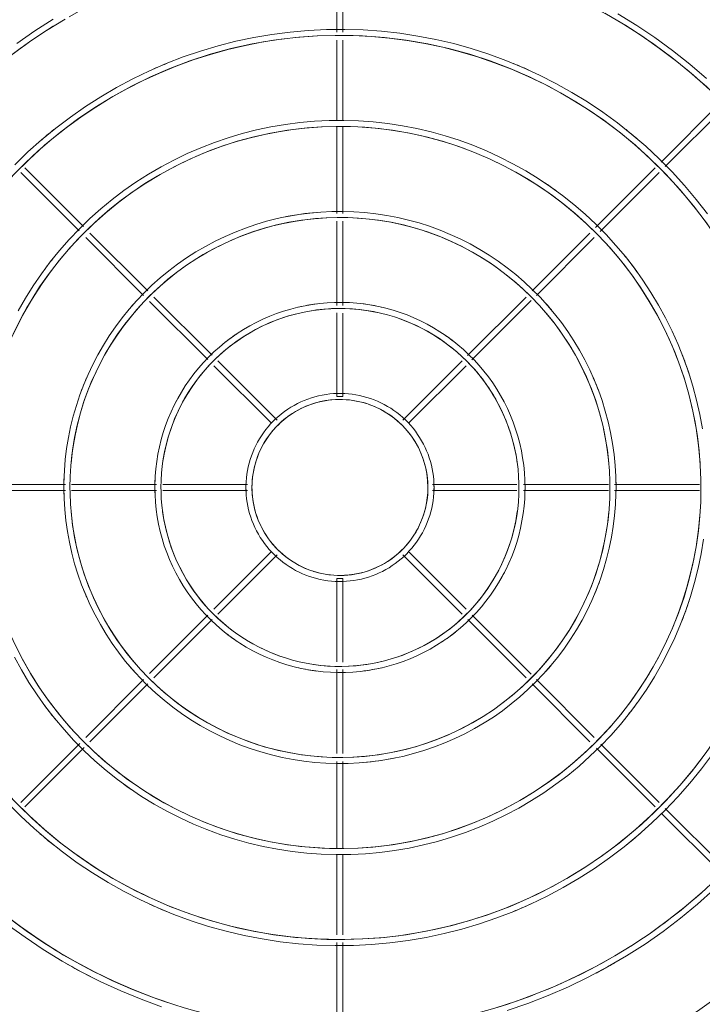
# Model space of a CAD drawing. Header units: millimetres. Extents: x -3165 to 47090, y -1932 to 8822.
# Tile 8 of 59: x 7221 to 7446, y 2937 to 3262. Entities that reach past the tile are written whole.
import ezdxf

# ---------------------------------------------------------------- set-up
doc = ezdxf.new("R2010")
doc.units = ezdxf.units.MM
doc.layers.add('M-EQPM', color=50, linetype='Continuous', lineweight=18)

# ---------------------------------------------------------------- blocks, each defined once
blk = doc.blocks.new('Outdoor_Condenser_Unit_Single_Fan_15958 - Generic _Without Brackets_-V2-ELEVAÇÃO 5 - MAPEAMENTO DE DANOS')
at = {"layer": 'M-EQPM'}
for p, q in [((7325.1, 3286.57), (7325.1, 3257.52)), ((7327.1, 3257.52), (7327.1, 3286.63)), ((7325.1, 3254.98), (7325.1, 3228.56)), ((7327.1, 3228.52), (7327.1, 3254.98)), ((7451.41, 3234.22), (7431.94, 3214.75)), ((7433.33, 3213.32), (7452.83, 3232.82)), ((7325.1, 3226.34), (7325.1, 3197.8)), ((7327.1, 3197.8), (7327.1, 3226.34)), ((7220.89, 3211.3), (7240.11, 3192.08)), ((7241.56, 3193.46), (7222.21, 3212.81)), ((7430, 3212.81), (7410.38, 3193.19)), ((7411.9, 3191.88), (7431.31, 3211.3)), ((7325.1, 3195.24), (7325.1, 3167.52)), ((7327.1, 3167.5), (7327.1, 3195.22)), ((7262.76, 3172.26), (7243.7, 3191.32)), ((7408.51, 3191.32), (7389.45, 3172.26)), ((7242.29, 3189.9), (7261.38, 3170.81)), ((7390.83, 3170.81), (7409.92, 3189.9)), ((7263.36, 3168.83), (7282.55, 3149.64)), ((7283.94, 3151.07), (7264.77, 3170.25)), ((7387.44, 3170.25), (7368.19, 3151)), ((7369.62, 3149.6), (7389.09, 3169.07)), ((7325.1, 3165.04), (7325.1, 3137.5)), ((7327.1, 3137.5), (7327.1, 3165)), ((7305.36, 3129.66), (7285.8, 3149.22)), ((7366.41, 3149.22), (7346.85, 3129.66)), ((7284.55, 3147.64), (7303.31, 3128.88)), ((7348.9, 3128.88), (7367.66, 3147.64)), ((7325.1, 3137.5), (7327.1, 3137.5)), ((7235.64, 3108.5), (7207.61, 3108.5)), ((7207.61, 3106.5), (7235.64, 3106.5)), ((7265.66, 3108.5), (7237.64, 3108.5)), ((7237.64, 3106.5), (7265.66, 3106.5)), ((7295.57, 3108.5), (7267.75, 3108.5)), ((7267.75, 3106.5), (7295.57, 3106.5)), ((7384.45, 3108.5), (7356.63, 3108.5)), ((7356.63, 3106.5), (7384.45, 3106.5)), ((7414.57, 3108.5), (7386.55, 3108.5)), ((7386.55, 3106.5), (7414.57, 3106.5)), ((7444.6, 3108.5), (7416.57, 3108.5)), ((7416.57, 3106.5), (7444.6, 3106.5)), ((7303.31, 3086.12), (7284.55, 3067.36)), ((7285.8, 3065.78), (7305.36, 3085.34)), ((7346.85, 3085.34), (7366.41, 3065.78)), ((7367.66, 3067.36), (7348.9, 3086.12)), ((7327.1, 3077.5), (7325.1, 3077.5)), ((7325.1, 3077.5), (7325.1, 3050)), ((7327.1, 3049.96), (7327.1, 3077.5)), ((7282.59, 3065.4), (7263.36, 3046.17)), ((7264.77, 3044.75), (7284.01, 3064)), ((7368.26, 3063.93), (7387.44, 3044.75)), ((7389.09, 3045.93), (7369.66, 3065.36)), ((7325.1, 3047.5), (7325.1, 3019.78)), ((7327.1, 3019.76), (7327.1, 3047.48)), ((7261.38, 3044.19), (7242.29, 3025.1)), ((7409.92, 3025.1), (7390.83, 3044.19)), ((7243.7, 3023.68), (7262.76, 3042.74)), ((7389.45, 3042.74), (7408.51, 3023.68)), ((7240.31, 3023.12), (7220.89, 3003.7)), ((7222.21, 3002.19), (7241.82, 3021.81)), ((7410.65, 3021.54), (7430, 3002.19)), ((7431.31, 3003.7), (7412.1, 3022.92)), ((7325.1, 3017.2), (7325.1, 2988.66)), ((7327.1, 2988.66), (7327.1, 3017.2)), ((7432.03, 3000.16), (7451.42, 2980.77)), ((7453.48, 2981.54), (7433.32, 3001.7)), ((7325.1, 2986.48), (7325.1, 2960.02)), ((7327.1, 2960.02), (7327.1, 2986.44)), ((7325.1, 2957.48), (7325.1, 2928.37)), ((7327.1, 2928.43), (7327.1, 2957.48))]:
    blk.add_line(p, q, dxfattribs=at)
at = {"layer": 'M-EQPM', "flags": 128}
for points in [[(7446.91, 3242.28), (7441.43, 3247), (7435.76, 3251.5), (7429.91, 3255.77), (7423.9, 3259.81), (7417.73, 3263.6)], [(7231.62, 3261.88), (7225.52, 3257.98), (7219.58, 3253.84)], [(7217.66, 3249.91), (7223.44, 3254.14), (7229.39, 3258.12), (7235.49, 3261.87)], [(7413.36, 3263.79), (7419.54, 3260.18), (7425.57, 3256.32), (7431.45, 3252.22), (7437.15, 3247.89), (7442.67, 3243.34), (7448.01, 3238.57)], [(7447.22, 3197.68), (7443.52, 3202.45), (7439.63, 3207.07), (7435.55, 3211.53), (7431.31, 3215.82), (7426.89, 3219.94), (7422.31, 3223.88), (7417.58, 3227.64), (7412.71, 3231.2), (7407.69, 3234.56), (7402.54, 3237.72), (7397.27, 3240.68), (7391.89, 3243.42), (7386.4, 3245.94), (7380.82, 3248.24), (7375.15, 3250.31), (7369.4, 3252.16), (7363.58, 3253.78), (7357.7, 3255.16), (7351.77, 3256.3), (7345.8, 3257.21), (7339.8, 3257.88), (7333.77, 3258.31), (7327.73, 3258.49), (7321.69, 3258.44), (7315.66, 3258.14), (7309.65, 3257.6), (7303.66, 3256.82), (7297.7, 3255.81), (7291.8, 3254.55), (7285.94, 3253.06), (7280.15, 3251.34), (7274.44, 3249.39), (7268.81, 3247.21), (7263.27, 3244.8), (7257.83, 3242.18), (7252.49, 3239.34), (7247.28, 3236.29), (7242.19, 3233.04), (7237.24, 3229.58), (7232.43, 3225.93), (7227.77, 3222.09), (7223.26, 3218.07), (7218.92, 3213.87)], [(7218.1, 3210.15), (7222.29, 3214.39), (7226.65, 3218.45), (7231.17, 3222.34), (7235.84, 3226.04), (7240.65, 3229.56), (7245.6, 3232.88), (7250.68, 3236), (7255.88, 3238.91), (7261.19, 3241.61), (7266.6, 3244.1), (7272.11, 3246.37), (7277.71, 3248.42), (7283.38, 3250.24), (7289.13, 3251.84), (7294.93, 3253.2), (7300.78, 3254.33), (7306.67, 3255.23), (7312.59, 3255.89), (7318.54, 3256.31), (7324.49, 3256.49), (7330.45, 3256.44), (7336.41, 3256.14), (7342.34, 3255.61), (7348.25, 3254.84), (7354.13, 3253.84), (7359.96, 3252.6), (7365.73, 3251.13), (7371.44, 3249.43), (7377.08, 3247.51), (7382.64, 3245.36), (7388.11, 3242.99), (7393.48, 3240.4), (7398.74, 3237.6), (7403.88, 3234.59), (7408.9, 3231.38), (7413.79, 3227.97), (7418.54, 3224.36), (7423.14, 3220.57), (7427.58, 3216.6), (7431.86, 3212.46), (7435.98, 3208.14), (7439.91, 3203.67), (7443.67, 3199.04), (7447.23, 3194.27)], [(7445.56, 3126.78), (7444.69, 3131.54), (7443.64, 3136.26), (7442.39, 3140.94), (7440.96, 3145.56), (7439.35, 3150.13), (7437.55, 3154.62), (7435.58, 3159.04), (7433.43, 3163.38), (7431.11, 3167.62), (7428.62, 3171.77), (7425.97, 3175.82), (7423.16, 3179.76), (7420.19, 3183.58), (7417.07, 3187.29), (7413.81, 3190.86), (7410.41, 3194.3), (7406.87, 3197.6), (7403.2, 3200.76), (7399.41, 3203.77), (7395.5, 3206.62), (7391.48, 3209.32), (7387.36, 3211.85), (7383.13, 3214.22), (7378.82, 3216.41), (7374.42, 3218.43), (7369.95, 3220.28), (7365.4, 3221.94), (7360.8, 3223.42), (7356.13, 3224.71), (7351.42, 3225.82), (7346.67, 3226.74), (7341.88, 3227.47), (7337.07, 3228), (7332.25, 3228.34), (7327.41, 3228.49), (7322.57, 3228.45), (7317.74, 3228.21), (7312.92, 3227.78), (7308.12, 3227.16), (7303.35, 3226.34), (7298.61, 3225.34), (7293.92, 3224.14), (7289.28, 3222.76), (7284.7, 3221.2), (7280.19, 3219.45), (7275.75, 3217.52), (7271.39, 3215.42), (7267.12, 3213.15), (7262.94, 3210.71), (7258.86, 3208.1), (7254.89, 3205.33), (7251.04, 3202.4), (7247.3, 3199.32), (7243.7, 3196.1), (7240.22, 3192.73), (7236.88, 3189.23), (7233.68, 3185.6), (7230.63, 3181.84), (7227.74, 3177.96), (7225, 3173.97), (7222.42, 3169.88), (7220.01, 3165.68)], [(7218.44, 3158.19), (7220.55, 3162.45), (7222.83, 3166.63), (7225.28, 3170.71), (7227.89, 3174.69), (7230.65, 3178.57), (7233.57, 3182.33), (7236.64, 3185.97), (7239.85, 3189.48), (7243.2, 3192.87), (7246.68, 3196.11), (7250.28, 3199.22), (7254.01, 3202.18), (7257.85, 3204.98), (7261.81, 3207.64), (7265.86, 3210.13), (7270.02, 3212.45), (7274.26, 3214.61), (7278.58, 3216.6), (7282.98, 3218.41), (7287.45, 3220.05), (7291.98, 3221.5), (7296.57, 3222.78), (7301.2, 3223.87), (7305.88, 3224.77), (7310.58, 3225.48), (7315.31, 3226.01), (7320.06, 3226.35), (7324.82, 3226.49), (7329.58, 3226.45), (7334.33, 3226.22), (7339.07, 3225.79), (7343.79, 3225.18), (7348.48, 3224.38), (7353.14, 3223.39), (7357.75, 3222.21), (7362.32, 3220.86), (7366.82, 3219.32), (7371.26, 3217.6), (7375.63, 3215.71), (7379.91, 3213.64), (7384.11, 3211.4), (7388.22, 3209), (7392.23, 3206.43), (7396.14, 3203.71), (7399.93, 3200.83), (7403.6, 3197.81), (7407.15, 3194.64), (7410.57, 3191.32), (7413.85, 3187.88), (7417, 3184.31), (7420, 3180.61), (7422.84, 3176.8), (7425.54, 3172.87), (7428.07, 3168.84), (7430.44, 3164.72), (7432.65, 3160.5), (7434.68, 3156.2), (7436.54, 3151.82), (7438.23, 3147.36), (7439.73, 3142.85), (7441.06, 3138.28), (7442.19, 3133.65), (7443.15, 3128.99), (7443.91, 3124.29), (7444.49, 3119.57), (7444.88, 3114.82), (7445.08, 3110.07), (7445.1, 3107.5)], [(7417.1, 3107.5), (7417.03, 3111.14), (7416.81, 3114.77), (7416.45, 3118.39), (7415.94, 3122), (7415.29, 3125.58), (7414.5, 3129.13), (7413.56, 3132.65), (7412.48, 3136.13), (7411.27, 3139.56), (7409.92, 3142.94), (7408.44, 3146.26), (7406.82, 3149.52), (7405.08, 3152.72), (7403.2, 3155.84), (7401.21, 3158.88), (7399.09, 3161.84), (7396.86, 3164.72), (7394.52, 3167.5), (7392.06, 3170.19), (7389.5, 3172.78), (7386.84, 3175.26), (7384.08, 3177.64), (7381.23, 3179.9), (7378.29, 3182.05), (7375.27, 3184.07), (7372.17, 3185.98), (7368.99, 3187.76), (7365.75, 3189.41), (7362.44, 3190.93), (7359.08, 3192.32), (7355.66, 3193.57), (7352.19, 3194.68), (7348.69, 3195.65), (7345.14, 3196.49), (7341.57, 3197.18), (7337.97, 3197.72), (7334.35, 3198.13), (7330.72, 3198.38), (7327.09, 3198.49), (7323.45, 3198.46), (7319.81, 3198.28), (7316.19, 3197.96), (7312.58, 3197.49), (7308.99, 3196.88), (7305.43, 3196.12), (7301.9, 3195.22), (7298.41, 3194.18), (7294.97, 3193.01), (7291.57, 3191.69), (7288.23, 3190.25), (7284.96, 3188.67), (7281.74, 3186.96), (7278.6, 3185.12), (7275.53, 3183.16), (7272.55, 3181.07), (7269.65, 3178.87), (7266.84, 3176.56), (7264.13, 3174.13), (7261.51, 3171.6), (7259, 3168.97), (7256.6, 3166.23), (7254.3, 3163.41), (7252.12, 3160.49), (7250.07, 3157.49), (7248.13, 3154.41), (7246.31, 3151.25), (7244.63, 3148.03), (7243.07, 3144.74), (7241.65, 3141.39), (7240.36, 3137.98), (7239.21, 3134.53), (7238.2, 3131.03), (7237.33, 3127.5), (7236.6, 3123.93), (7236.01, 3120.34), (7235.57, 3116.73), (7235.28, 3113.1), (7235.12, 3109.46), (7235.1, 3107.5)], [(7237.1, 3107.5), (7237.17, 3111.06), (7237.39, 3114.61), (7237.74, 3118.15), (7238.24, 3121.68), (7238.88, 3125.18), (7239.65, 3128.66), (7240.57, 3132.1), (7241.62, 3135.5), (7242.81, 3138.85), (7244.13, 3142.16), (7245.58, 3145.41), (7247.16, 3148.6), (7248.87, 3151.72), (7250.7, 3154.78), (7252.65, 3157.75), (7254.72, 3160.65), (7256.9, 3163.46), (7259.19, 3166.19), (7261.59, 3168.81), (7264.1, 3171.34), (7266.7, 3173.77), (7269.4, 3176.1), (7272.19, 3178.31), (7275.06, 3180.41), (7278.02, 3182.39), (7281.05, 3184.25), (7284.16, 3185.99), (7287.33, 3187.61), (7290.56, 3189.1), (7293.85, 3190.45), (7297.2, 3191.67), (7300.59, 3192.76), (7304.02, 3193.72), (7307.48, 3194.53), (7310.98, 3195.21), (7314.5, 3195.74), (7318.03, 3196.13), (7321.58, 3196.39), (7325.14, 3196.49), (7328.7, 3196.46), (7332.26, 3196.29), (7335.8, 3195.97), (7339.33, 3195.51), (7342.84, 3194.91), (7346.32, 3194.17), (7349.77, 3193.29), (7353.19, 3192.28), (7356.55, 3191.13), (7359.87, 3189.84), (7363.14, 3188.43), (7366.35, 3186.88), (7369.49, 3185.21), (7372.56, 3183.41), (7375.56, 3181.49), (7378.48, 3179.46), (7381.32, 3177.3), (7384.06, 3175.04), (7386.72, 3172.67), (7389.28, 3170.19), (7391.73, 3167.62), (7394.08, 3164.94), (7396.33, 3162.18), (7398.46, 3159.33), (7400.47, 3156.39), (7402.37, 3153.38), (7404.14, 3150.29), (7405.79, 3147.14), (7407.31, 3143.92), (7408.7, 3140.64), (7409.96, 3137.31), (7411.09, 3133.94), (7412.08, 3130.52), (7412.93, 3127.06), (7413.64, 3123.57), (7414.21, 3120.06), (7414.64, 3116.53), (7414.93, 3112.98), (7415.08, 3109.42), (7415.1, 3107.5)], [(7387.1, 3107.5), (7387.05, 3109.94), (7386.91, 3112.37), (7386.66, 3114.8), (7386.32, 3117.22), (7385.89, 3119.62), (7385.36, 3122), (7384.73, 3124.36), (7384.01, 3126.69), (7383.19, 3128.99), (7382.29, 3131.25), (7381.29, 3133.48), (7380.21, 3135.67), (7379.04, 3137.81), (7377.79, 3139.9), (7376.45, 3141.94), (7375.03, 3143.93), (7373.54, 3145.86), (7371.96, 3147.72), (7370.32, 3149.52), (7368.6, 3151.26), (7366.82, 3152.92), (7364.97, 3154.52), (7363.06, 3156.03), (7361.09, 3157.47), (7359.06, 3158.83), (7356.98, 3160.11), (7354.85, 3161.3), (7352.68, 3162.41), (7350.46, 3163.42), (7348.21, 3164.35), (7345.92, 3165.19), (7343.59, 3165.94), (7341.24, 3166.59), (7338.87, 3167.15), (7336.47, 3167.61), (7334.06, 3167.98), (7331.63, 3168.25), (7329.2, 3168.42), (7326.76, 3168.5), (7324.32, 3168.47), (7321.89, 3168.35), (7319.46, 3168.14), (7317.04, 3167.82), (7314.63, 3167.41), (7312.24, 3166.9), (7309.88, 3166.3), (7307.54, 3165.61), (7305.23, 3164.82), (7302.96, 3163.94), (7300.72, 3162.97), (7298.52, 3161.91), (7296.37, 3160.76), (7294.26, 3159.53), (7292.21, 3158.21), (7290.21, 3156.82), (7288.26, 3155.34), (7286.38, 3153.79), (7284.56, 3152.17), (7282.81, 3150.47), (7281.12, 3148.7), (7279.51, 3146.87), (7277.97, 3144.98), (7276.51, 3143.02), (7275.13, 3141.01), (7273.83, 3138.95), (7272.62, 3136.83), (7271.49, 3134.67), (7270.44, 3132.46), (7269.49, 3130.22), (7268.63, 3127.93), (7267.86, 3125.62), (7267.18, 3123.28), (7266.6, 3120.91), (7266.11, 3118.52), (7265.71, 3116.11), (7265.42, 3113.69), (7265.22, 3111.25), (7265.12, 3108.82), (7265.1, 3107.5)], [(7267.1, 3107.5), (7267.15, 3109.86), (7267.29, 3112.21), (7267.53, 3114.56), (7267.86, 3116.9), (7268.28, 3119.22), (7268.79, 3121.52), (7269.4, 3123.8), (7270.1, 3126.06), (7270.89, 3128.28), (7271.76, 3130.48), (7272.72, 3132.63), (7273.77, 3134.74), (7274.9, 3136.82), (7276.12, 3138.84), (7277.41, 3140.81), (7278.78, 3142.73), (7280.23, 3144.6), (7281.75, 3146.4), (7283.34, 3148.15), (7285, 3149.82), (7286.72, 3151.43), (7288.51, 3152.97), (7290.36, 3154.44), (7292.27, 3155.83), (7294.23, 3157.15), (7296.24, 3158.38), (7298.3, 3159.54), (7300.4, 3160.61), (7302.54, 3161.59), (7304.72, 3162.49), (7306.94, 3163.3), (7309.19, 3164.02), (7311.46, 3164.65), (7313.76, 3165.19), (7316.08, 3165.64), (7318.41, 3166), (7320.75, 3166.26), (7323.11, 3166.42), (7325.47, 3166.5), (7327.83, 3166.47), (7330.18, 3166.36), (7332.53, 3166.15), (7334.87, 3165.84), (7337.2, 3165.45), (7339.51, 3164.96), (7341.8, 3164.37), (7344.06, 3163.7), (7346.29, 3162.94), (7348.49, 3162.09), (7350.66, 3161.15), (7352.78, 3160.12), (7354.87, 3159.01), (7356.9, 3157.82), (7358.89, 3156.55), (7360.83, 3155.2), (7362.7, 3153.77), (7364.53, 3152.27), (7366.29, 3150.7), (7367.98, 3149.06), (7369.61, 3147.35), (7371.17, 3145.58), (7372.66, 3143.75), (7374.07, 3141.86), (7375.4, 3139.91), (7376.66, 3137.91), (7377.84, 3135.87), (7378.93, 3133.78), (7379.94, 3131.64), (7380.86, 3129.47), (7381.69, 3127.26), (7382.44, 3125.03), (7383.1, 3122.76), (7383.66, 3120.47), (7384.13, 3118.16), (7384.51, 3115.83), (7384.8, 3113.48), (7384.99, 3111.13), (7385.09, 3108.77), (7385.1, 3107.5)], [(7357.1, 3107.5), (7357.08, 3108.74), (7357, 3109.98), (7356.88, 3111.21), (7356.71, 3112.44), (7356.49, 3113.66), (7356.22, 3114.87), (7355.9, 3116.07), (7355.53, 3117.25), (7355.12, 3118.42), (7354.66, 3119.57), (7354.15, 3120.7), (7353.6, 3121.82), (7353.01, 3122.9), (7352.37, 3123.97), (7351.69, 3125), (7350.97, 3126.01), (7350.21, 3126.99), (7349.41, 3127.94), (7348.57, 3128.86), (7347.7, 3129.74), (7346.79, 3130.58), (7345.86, 3131.39), (7344.88, 3132.16), (7343.88, 3132.89), (7342.85, 3133.59), (7341.8, 3134.23), (7340.71, 3134.84), (7339.61, 3135.4), (7338.48, 3135.92), (7337.34, 3136.39), (7336.17, 3136.82), (7334.99, 3137.2), (7333.8, 3137.53), (7332.59, 3137.81), (7331.37, 3138.05), (7330.15, 3138.24), (7328.91, 3138.37), (7327.68, 3138.46), (7326.44, 3138.5), (7325.2, 3138.49), (7323.96, 3138.43), (7322.73, 3138.32), (7321.5, 3138.16), (7320.27, 3137.95), (7319.06, 3137.69), (7317.86, 3137.38), (7316.67, 3137.03), (7315.5, 3136.63), (7314.34, 3136.18), (7313.2, 3135.69), (7312.09, 3135.15), (7310.99, 3134.57), (7309.92, 3133.94), (7308.88, 3133.27), (7307.86, 3132.56), (7306.87, 3131.81), (7305.92, 3131.03), (7304.99, 3130.2), (7304.1, 3129.34), (7303.24, 3128.44), (7302.43, 3127.51), (7301.64, 3126.55), (7300.9, 3125.55), (7300.2, 3124.53), (7299.54, 3123.48), (7298.92, 3122.41), (7298.35, 3121.31), (7297.82, 3120.19), (7297.33, 3119.04), (7296.89, 3117.88), (7296.5, 3116.71), (7296.16, 3115.52), (7295.86, 3114.31), (7295.61, 3113.1), (7295.41, 3111.87), (7295.26, 3110.64), (7295.16, 3109.41), (7295.11, 3108.17), (7295.1, 3107.5)], [(7297.1, 3107.5), (7297.13, 3108.66), (7297.2, 3109.82), (7297.31, 3110.97), (7297.47, 3112.12), (7297.68, 3113.26), (7297.93, 3114.39), (7298.23, 3115.51), (7298.58, 3116.62), (7298.96, 3117.72), (7299.39, 3118.79), (7299.87, 3119.85), (7300.38, 3120.89), (7300.94, 3121.91), (7301.53, 3122.9), (7302.17, 3123.87), (7302.84, 3124.82), (7303.55, 3125.73), (7304.3, 3126.62), (7305.08, 3127.48), (7305.9, 3128.3), (7306.75, 3129.09), (7307.63, 3129.85), (7308.53, 3130.57), (7309.47, 3131.26), (7310.43, 3131.9), (7311.42, 3132.51), (7312.44, 3133.08), (7313.47, 3133.6), (7314.52, 3134.09), (7315.6, 3134.53), (7316.68, 3134.93), (7317.79, 3135.28), (7318.91, 3135.59), (7320.04, 3135.86), (7321.17, 3136.08), (7322.32, 3136.25), (7323.47, 3136.38), (7324.63, 3136.46), (7325.79, 3136.5), (7326.95, 3136.49), (7328.11, 3136.43), (7329.26, 3136.33), (7330.41, 3136.18), (7331.56, 3135.98), (7332.69, 3135.74), (7333.82, 3135.46), (7334.93, 3135.12), (7336.03, 3134.75), (7337.11, 3134.33), (7338.17, 3133.87), (7339.22, 3133.37), (7340.24, 3132.82), (7341.24, 3132.24), (7342.22, 3131.61), (7343.17, 3130.95), (7344.09, 3130.25), (7344.99, 3129.51), (7345.85, 3128.73), (7346.69, 3127.93), (7347.49, 3127.09), (7348.25, 3126.22), (7348.99, 3125.32), (7349.68, 3124.39), (7350.34, 3123.43), (7350.95, 3122.45), (7351.53, 3121.44), (7352.07, 3120.42), (7352.56, 3119.37), (7353.02, 3118.3), (7353.43, 3117.21), (7353.79, 3116.11), (7354.12, 3115), (7354.39, 3113.87), (7354.63, 3112.74), (7354.81, 3111.59), (7354.95, 3110.44), (7355.05, 3109.29), (7355.1, 3108.13), (7355.1, 3107.5)], [(7216.45, 2963.5), (7222.3, 2959.23), (7228.31, 2955.19), (7234.48, 2951.4), (7240.79, 2947.87), (7247.25, 2944.58), (7253.82, 2941.56), (7260.52, 2938.8), (7267.32, 2936.31)], [(7381.18, 2935.08), (7388.03, 2937.42), (7394.78, 2940.04), (7401.43, 2942.92), (7407.95, 2946.06), (7414.34, 2949.46), (7420.59, 2953.12), (7426.69, 2957.02), (7432.62, 2961.16), (7438.39, 2965.54), (7443.98, 2970.14), (7449.37, 2974.97)], [(7445.58, 2974.21), (7440.15, 2969.54), (7434.55, 2965.09), (7428.76, 2960.86), (7422.82, 2956.88), (7416.72, 2953.13), (7410.47, 2949.63), (7404.09, 2946.38), (7397.59, 2943.39), (7390.97, 2940.67), (7384.24, 2938.2), (7377.43, 2936.02)], [(7271.63, 2936.99), (7264.86, 2939.3), (7258.18, 2941.89), (7251.61, 2944.74), (7245.16, 2947.84), (7238.84, 2951.21), (7232.66, 2954.82), (7226.63, 2958.68), (7220.76, 2962.78), (7215.06, 2967.11)], [(7216.65, 3003.47), (7220.9, 2999.18), (7225.32, 2995.06), (7229.89, 2991.12), (7234.62, 2987.36), (7239.5, 2983.8), (7244.52, 2980.44), (7249.66, 2977.28), (7254.93, 2974.32), (7260.32, 2971.58), (7265.8, 2969.06), (7271.39, 2966.76), (7277.06, 2964.69), (7282.81, 2962.84), (7288.63, 2961.22), (7294.51, 2959.84), (7300.44, 2958.7), (7306.41, 2957.79), (7312.41, 2957.12), (7318.44, 2956.69), (7324.47, 2956.51), (7330.51, 2956.56), (7336.55, 2956.86), (7342.56, 2957.4), (7348.55, 2958.18), (7354.5, 2959.19), (7360.41, 2960.45), (7366.26, 2961.94), (7372.05, 2963.66), (7377.77, 2965.61), (7383.4, 2967.79), (7388.94, 2970.2), (7394.38, 2972.82), (7399.71, 2975.66), (7404.93, 2978.71), (7410.01, 2981.96), (7414.97, 2985.42), (7419.78, 2989.07), (7424.44, 2992.91), (7428.94, 2996.93), (7433.28, 3001.13), (7437.45, 3005.51), (7441.44, 3010.04), (7445.24, 3014.73), (7448.86, 3019.57)], [(7445.62, 3018.52), (7441.96, 3013.81), (7438.12, 3009.25), (7434.1, 3004.85), (7429.91, 3000.61), (7425.56, 2996.55), (7421.04, 2992.66), (7416.37, 2988.96), (7411.56, 2985.44), (7406.61, 2982.12), (7401.53, 2979), (7396.33, 2976.09), (7391.02, 2973.39), (7385.61, 2970.9), (7380.09, 2968.63), (7374.5, 2966.58), (7368.82, 2964.76), (7363.08, 2963.16), (7357.28, 2961.8), (7351.43, 2960.67), (7345.54, 2959.77), (7339.61, 2959.11), (7333.67, 2958.69), (7327.71, 2958.51), (7321.75, 2958.56), (7315.8, 2958.86), (7309.86, 2959.39), (7303.95, 2960.16), (7298.08, 2961.16), (7292.25, 2962.4), (7286.48, 2963.87), (7280.76, 2965.57), (7275.12, 2967.49), (7269.57, 2969.64), (7264.1, 2972.01), (7258.73, 2974.6), (7253.47, 2977.4), (7248.32, 2980.41), (7243.3, 2983.62), (7238.42, 2987.03), (7233.67, 2990.64), (7229.07, 2994.43), (7224.63, 2998.4), (7220.34, 3002.54)], [(7218.78, 3051.62), (7221.1, 3047.38), (7223.59, 3043.23), (7226.24, 3039.18), (7229.05, 3035.24), (7232.02, 3031.42), (7235.14, 3027.71), (7238.4, 3024.14), (7241.8, 3020.7), (7245.34, 3017.4), (7249.01, 3014.24), (7252.8, 3011.23), (7256.71, 3008.38), (7260.73, 3005.68), (7264.85, 3003.15), (7269.07, 3000.78), (7273.39, 2998.59), (7277.78, 2996.57), (7282.26, 2994.72), (7286.8, 2993.06), (7291.41, 2991.58), (7296.07, 2990.29), (7300.79, 2989.18), (7305.54, 2988.26), (7310.32, 2987.53), (7315.13, 2987), (7319.96, 2986.66), (7324.8, 2986.51), (7329.64, 2986.55), (7334.47, 2986.79), (7339.29, 2987.22), (7344.09, 2987.84), (7348.86, 2988.66), (7353.6, 2989.66), (7358.29, 2990.86), (7362.92, 2992.24), (7367.5, 2993.8), (7372.02, 2995.55), (7376.46, 2997.48), (7380.82, 2999.58), (7385.09, 3001.85), (7389.27, 3004.29), (7393.34, 3006.9), (7397.31, 3009.67), (7401.17, 3012.6), (7404.9, 3015.68), (7408.51, 3018.9), (7411.99, 3022.27), (7415.33, 3025.77), (7418.53, 3029.4), (7421.57, 3033.16), (7424.47, 3037.04), (7427.21, 3041.03), (7429.79, 3045.12), (7432.2, 3049.32), (7434.44, 3053.61), (7436.51, 3057.99), (7438.4, 3062.44), (7440.11, 3066.97), (7441.64, 3071.56), (7442.99, 3076.21), (7444.15, 3080.91), (7445.11, 3085.65), (7445.89, 3090.42)], [(7445.1, 3107.5), (7445.01, 3102.74), (7444.72, 3097.99), (7444.25, 3093.25), (7443.58, 3088.54), (7442.73, 3083.86), (7441.69, 3079.21), (7440.47, 3074.61), (7439.06, 3070.07), (7437.48, 3065.58), (7435.71, 3061.16), (7433.77, 3056.81), (7431.66, 3052.55), (7429.37, 3048.37), (7426.93, 3044.29), (7424.32, 3040.31), (7421.55, 3036.43), (7418.63, 3032.67), (7415.57, 3029.03), (7412.36, 3025.52), (7409.01, 3022.13), (7405.53, 3018.89), (7401.92, 3015.78), (7398.2, 3012.82), (7394.35, 3010.02), (7390.4, 3007.36), (7386.34, 3004.87), (7382.19, 3002.55), (7377.95, 3000.39), (7373.63, 2998.4), (7369.22, 2996.59), (7364.75, 2994.95), (7360.22, 2993.5), (7355.64, 2992.22), (7351, 2991.13), (7346.33, 2990.23), (7341.62, 2989.52), (7336.89, 2988.99), (7332.15, 2988.65), (7327.39, 2988.51), (7322.63, 2988.55), (7317.87, 2988.78), (7313.13, 2989.21), (7308.41, 2989.82), (7303.72, 2990.62), (7299.07, 2991.61), (7294.45, 2992.79), (7289.89, 2994.14), (7285.39, 2995.68), (7280.95, 2997.4), (7276.58, 2999.29), (7272.29, 3001.36), (7268.09, 3003.6), (7263.98, 3006), (7259.98, 3008.57), (7256.07, 3011.29), (7252.28, 3014.17), (7248.61, 3017.19), (7245.06, 3020.36), (7241.64, 3023.68), (7238.35, 3027.12), (7235.21, 3030.69), (7232.21, 3034.39), (7229.36, 3038.2), (7226.67, 3042.13), (7224.13, 3046.16), (7221.76, 3050.28), (7219.56, 3054.5)], [(7235.1, 3107.5), (7235.18, 3103.86), (7235.39, 3100.23), (7235.76, 3096.61), (7236.27, 3093), (7236.92, 3089.42), (7237.71, 3085.87), (7238.65, 3082.35), (7239.72, 3078.87), (7240.94, 3075.44), (7242.29, 3072.06), (7243.77, 3068.74), (7245.39, 3065.48), (7247.13, 3062.28), (7249, 3059.16), (7251, 3056.12), (7253.11, 3053.16), (7255.34, 3050.28), (7257.69, 3047.5), (7260.14, 3044.81), (7262.7, 3042.22), (7265.36, 3039.74), (7268.12, 3037.36), (7270.97, 3035.1), (7273.91, 3032.95), (7276.94, 3030.93), (7280.04, 3029.02), (7283.21, 3027.24), (7286.46, 3025.59), (7289.76, 3024.07), (7293.13, 3022.68), (7296.55, 3021.43), (7300.01, 3020.32), (7303.52, 3019.35), (7307.06, 3018.51), (7310.64, 3017.82), (7314.24, 3017.28), (7317.85, 3016.87), (7321.48, 3016.62), (7325.12, 3016.51), (7328.76, 3016.54), (7332.4, 3016.72), (7336.02, 3017.04), (7339.63, 3017.51), (7343.22, 3018.12), (7346.78, 3018.88), (7350.31, 3019.78), (7353.79, 3020.82), (7357.24, 3021.99), (7360.63, 3023.31), (7363.97, 3024.75), (7367.25, 3026.33), (7370.46, 3028.04), (7373.61, 3029.88), (7376.67, 3031.84), (7379.66, 3033.93), (7382.56, 3036.13), (7385.37, 3038.44), (7388.08, 3040.87), (7390.69, 3043.4), (7393.21, 3046.03), (7395.61, 3048.77), (7397.9, 3051.59), (7400.08, 3054.51), (7402.14, 3057.51), (7404.08, 3060.59), (7405.89, 3063.75), (7407.58, 3066.97), (7409.14, 3070.26), (7410.56, 3073.61), (7411.85, 3077.02), (7413, 3080.47), (7414.01, 3083.97), (7414.88, 3087.5), (7415.61, 3091.07), (7416.19, 3094.66), (7416.63, 3098.27), (7416.93, 3101.9), (7417.08, 3105.54), (7417.1, 3107.5)], [(7415.1, 3107.5), (7415.03, 3103.94), (7414.82, 3100.39), (7414.46, 3096.85), (7413.97, 3093.32), (7413.33, 3089.82), (7412.55, 3086.34), (7411.64, 3082.9), (7410.59, 3079.5), (7409.4, 3076.15), (7408.08, 3072.84), (7406.63, 3069.59), (7405.05, 3066.4), (7403.34, 3063.28), (7401.51, 3060.22), (7399.56, 3057.25), (7397.49, 3054.35), (7395.31, 3051.54), (7393.01, 3048.81), (7390.61, 3046.19), (7388.11, 3043.66), (7385.51, 3041.23), (7382.81, 3038.9), (7380.02, 3036.69), (7377.15, 3034.59), (7374.19, 3032.61), (7371.16, 3030.75), (7368.05, 3029.01), (7364.88, 3027.39), (7361.64, 3025.9), (7358.35, 3024.55), (7355.01, 3023.33), (7351.62, 3022.24), (7348.19, 3021.28), (7344.73, 3020.47), (7341.23, 3019.79), (7337.71, 3019.26), (7334.17, 3018.87), (7330.62, 3018.61), (7327.06, 3018.51), (7323.5, 3018.54), (7319.95, 3018.71), (7316.4, 3019.03), (7312.87, 3019.49), (7309.36, 3020.09), (7305.88, 3020.83), (7302.43, 3021.71), (7299.02, 3022.72), (7295.65, 3023.87), (7292.33, 3025.16), (7289.07, 3026.57), (7285.86, 3028.12), (7282.72, 3029.79), (7279.64, 3031.59), (7276.65, 3033.51), (7273.73, 3035.54), (7270.89, 3037.7), (7268.14, 3039.96), (7265.49, 3042.33), (7262.93, 3044.81), (7260.48, 3047.38), (7258.12, 3050.06), (7255.88, 3052.82), (7253.75, 3055.67), (7251.74, 3058.61), (7249.84, 3061.62), (7248.07, 3064.71), (7246.42, 3067.86), (7244.9, 3071.08), (7243.51, 3074.36), (7242.25, 3077.69), (7241.12, 3081.06), (7240.13, 3084.48), (7239.28, 3087.94), (7238.57, 3091.43), (7237.99, 3094.94), (7237.56, 3098.47), (7237.27, 3102.02), (7237.12, 3105.58), (7237.1, 3107.5)], [(7265.1, 3107.5), (7265.15, 3105.06), (7265.3, 3102.63), (7265.54, 3100.2), (7265.88, 3097.78), (7266.32, 3095.38), (7266.85, 3093), (7267.48, 3090.64), (7268.2, 3088.31), (7269.01, 3086.01), (7269.92, 3083.75), (7270.91, 3081.52), (7272, 3079.33), (7273.17, 3077.19), (7274.42, 3075.1), (7275.76, 3073.06), (7277.18, 3071.07), (7278.67, 3069.14), (7280.24, 3067.28), (7281.89, 3065.48), (7283.6, 3063.74), (7285.39, 3062.08), (7287.24, 3060.48), (7289.15, 3058.97), (7291.12, 3057.53), (7293.15, 3056.17), (7295.22, 3054.89), (7297.35, 3053.7), (7299.53, 3052.59), (7301.74, 3051.58), (7304, 3050.65), (7306.29, 3049.81), (7308.61, 3049.06), (7310.96, 3048.41), (7313.34, 3047.85), (7315.74, 3047.39), (7318.15, 3047.02), (7320.57, 3046.75), (7323.01, 3046.58), (7325.45, 3046.5), (7327.88, 3046.53), (7330.32, 3046.65), (7332.75, 3046.86), (7335.17, 3047.18), (7337.58, 3047.59), (7339.96, 3048.1), (7342.33, 3048.7), (7344.67, 3049.39), (7346.97, 3050.18), (7349.25, 3051.06), (7351.49, 3052.03), (7353.69, 3053.09), (7355.84, 3054.24), (7357.95, 3055.47), (7360, 3056.79), (7362, 3058.18), (7363.95, 3059.66), (7365.83, 3061.21), (7367.65, 3062.83), (7369.4, 3064.53), (7371.08, 3066.3), (7372.7, 3068.13), (7374.23, 3070.02), (7375.69, 3071.98), (7377.07, 3073.99), (7378.37, 3076.05), (7379.59, 3078.17), (7380.72, 3080.33), (7381.76, 3082.54), (7382.72, 3084.78), (7383.58, 3087.07), (7384.35, 3089.38), (7385.03, 3091.72), (7385.61, 3094.09), (7386.1, 3096.48), (7386.49, 3098.89), (7386.79, 3101.31), (7386.99, 3103.75), (7387.09, 3106.18), (7387.1, 3107.5)], [(7385.1, 3107.5), (7385.06, 3105.14), (7384.91, 3102.79), (7384.68, 3100.44), (7384.35, 3098.1), (7383.93, 3095.78), (7383.41, 3093.48), (7382.81, 3091.2), (7382.11, 3088.94), (7381.32, 3086.72), (7380.45, 3084.52), (7379.48, 3082.37), (7378.44, 3080.26), (7377.3, 3078.18), (7376.09, 3076.16), (7374.8, 3074.19), (7373.43, 3072.27), (7371.98, 3070.4), (7370.46, 3068.6), (7368.87, 3066.85), (7367.21, 3065.18), (7365.48, 3063.57), (7363.7, 3062.03), (7361.85, 3060.56), (7359.94, 3059.17), (7357.98, 3057.85), (7355.97, 3056.62), (7353.91, 3055.46), (7351.81, 3054.39), (7349.66, 3053.41), (7347.48, 3052.51), (7345.27, 3051.7), (7343.02, 3050.98), (7340.75, 3050.35), (7338.45, 3049.81), (7336.13, 3049.36), (7333.8, 3049), (7331.45, 3048.74), (7329.1, 3048.58), (7326.74, 3048.5), (7324.38, 3048.53), (7322.02, 3048.64), (7319.67, 3048.85), (7317.33, 3049.16), (7315.01, 3049.55), (7312.7, 3050.04), (7310.41, 3050.63), (7308.15, 3051.3), (7305.92, 3052.06), (7303.72, 3052.91), (7301.55, 3053.85), (7299.43, 3054.88), (7297.34, 3055.99), (7295.31, 3057.18), (7293.32, 3058.45), (7291.38, 3059.8), (7289.5, 3061.23), (7287.68, 3062.73), (7285.92, 3064.3), (7284.23, 3065.94), (7282.6, 3067.65), (7281.04, 3069.42), (7279.55, 3071.25), (7278.14, 3073.14), (7276.8, 3075.09), (7275.55, 3077.09), (7274.37, 3079.13), (7273.28, 3081.22), (7272.27, 3083.36), (7271.35, 3085.53), (7270.51, 3087.74), (7269.77, 3089.97), (7269.11, 3092.24), (7268.55, 3094.53), (7268.07, 3096.84), (7267.69, 3099.17), (7267.41, 3101.52), (7267.22, 3103.87), (7267.12, 3106.23), (7267.1, 3107.5)], [(7295.1, 3107.5), (7295.13, 3106.26), (7295.2, 3105.02), (7295.33, 3103.79), (7295.5, 3102.56), (7295.72, 3101.34), (7295.99, 3100.13), (7296.31, 3098.93), (7296.68, 3097.75), (7297.09, 3096.58), (7297.55, 3095.43), (7298.06, 3094.3), (7298.61, 3093.18), (7299.2, 3092.1), (7299.84, 3091.03), (7300.52, 3090), (7301.24, 3088.99), (7302, 3088.01), (7302.8, 3087.06), (7303.63, 3086.14), (7304.51, 3085.26), (7305.41, 3084.42), (7306.35, 3083.61), (7307.32, 3082.84), (7308.32, 3082.11), (7309.35, 3081.41), (7310.41, 3080.77), (7311.49, 3080.16), (7312.6, 3079.6), (7313.72, 3079.08), (7314.87, 3078.61), (7316.03, 3078.18), (7317.22, 3077.8), (7318.41, 3077.47), (7319.62, 3077.19), (7320.83, 3076.95), (7322.06, 3076.76), (7323.29, 3076.63), (7324.53, 3076.54), (7325.77, 3076.5), (7327.01, 3076.51), (7328.25, 3076.57), (7329.48, 3076.68), (7330.71, 3076.84), (7331.93, 3077.05), (7333.15, 3077.31), (7334.35, 3077.62), (7335.54, 3077.97), (7336.71, 3078.37), (7337.87, 3078.82), (7339, 3079.31), (7340.12, 3079.85), (7341.22, 3080.43), (7342.29, 3081.06), (7343.33, 3081.73), (7344.35, 3082.44), (7345.33, 3083.19), (7346.29, 3083.97), (7347.22, 3084.8), (7348.11, 3085.66), (7348.96, 3086.56), (7349.78, 3087.49), (7350.56, 3088.45), (7351.31, 3089.45), (7352.01, 3090.47), (7352.67, 3091.52), (7353.28, 3092.59), (7353.86, 3093.69), (7354.39, 3094.81), (7354.87, 3095.96), (7355.31, 3097.12), (7355.7, 3098.29), (7356.05, 3099.48), (7356.35, 3100.69), (7356.59, 3101.9), (7356.79, 3103.13), (7356.94, 3104.36), (7357.04, 3105.59), (7357.1, 3106.83), (7357.1, 3107.5)], [(7355.1, 3107.5), (7355.08, 3106.34), (7355.01, 3105.18), (7354.9, 3104.03), (7354.73, 3102.88), (7354.53, 3101.74), (7354.27, 3100.61), (7353.97, 3099.49), (7353.63, 3098.38), (7353.24, 3097.28), (7352.81, 3096.21), (7352.34, 3095.15), (7351.83, 3094.11), (7351.27, 3093.09), (7350.67, 3092.1), (7350.04, 3091.13), (7349.36, 3090.18), (7348.65, 3089.27), (7347.91, 3088.38), (7347.12, 3087.52), (7346.31, 3086.7), (7345.46, 3085.91), (7344.58, 3085.15), (7343.67, 3084.43), (7342.74, 3083.74), (7341.77, 3083.1), (7340.78, 3082.49), (7339.77, 3081.92), (7338.74, 3081.4), (7337.68, 3080.91), (7336.61, 3080.47), (7335.52, 3080.07), (7334.42, 3079.72), (7333.3, 3079.41), (7332.17, 3079.14), (7331.03, 3078.92), (7329.89, 3078.75), (7328.73, 3078.62), (7327.58, 3078.54), (7326.42, 3078.5), (7325.26, 3078.51), (7324.1, 3078.57), (7322.94, 3078.67), (7321.79, 3078.82), (7320.65, 3079.02), (7319.51, 3079.26), (7318.39, 3079.54), (7317.28, 3079.88), (7316.18, 3080.25), (7315.1, 3080.67), (7314.04, 3081.13), (7312.99, 3081.63), (7311.97, 3082.18), (7310.97, 3082.76), (7309.99, 3083.39), (7309.04, 3084.05), (7308.11, 3084.75), (7307.22, 3085.49), (7306.35, 3086.27), (7305.52, 3087.07), (7304.72, 3087.91), (7303.95, 3088.78), (7303.22, 3089.68), (7302.53, 3090.61), (7301.87, 3091.57), (7301.25, 3092.55), (7300.68, 3093.56), (7300.14, 3094.58), (7299.64, 3095.63), (7299.19, 3096.7), (7298.78, 3097.79), (7298.41, 3098.89), (7298.09, 3100), (7297.81, 3101.13), (7297.58, 3102.26), (7297.39, 3103.41), (7297.25, 3104.56), (7297.16, 3105.71), (7297.11, 3106.87), (7297.1, 3107.5)]]:
    blk.add_lwpolyline(points, dxfattribs=at)
at = {"layer": 'M-EQPM'}
for radius, start, end in [(249, 1.8408, 178.1592), (239, 1.9179, 178.0821), (209, 110.7779, 177.8069), (179, 45.1556, 119.9129), (179, 121.875, 133.125), (149, 3.0763, 176.9237), (151, 112.2559, 114.5514), (151, 65.4545, 67.7335), (119, 3.8518, 176.1482), (151, 128.6293, 130.9091), (151, 49.0909, 51.3564), (121, 54, 56.1037), (91, 94.9089, 101.3453), (89, 5.1502, 174.8498), (121, 140.9608, 144), (121, 36, 39.0754), (91, 138.285, 140), (61, 97.392, 102.8571), (61, 77.1429, 82.7681), (91, 40, 41.715), (59, 77.9594, 172.2311), (59, 7.7689, 70.7143), (61, 123.4023, 128.5714), (61, 51.4286, 56.3094), (121, 18, 21.361), (91, 156.5793, 160), (91, 20, 23.4207), (61, 151.0948, 154.2857), (29, 72.5269, 180), (29, 0, 71.4029), (91, 177.7135, 180), (61, 177.23, 180), (31, 176.1137, 180), (31, 0, 3.8863), (61, 0, 2.77), (91, 0, 2.2865), (91, 180, 182.2865), (61, 180, 182.77), (31, 180, 183.8863), (29, 180, 251.4029), (29, 252.5269, 0), (31, 356.1137, 0), (61, 357.23, 0), (91, 357.7135, 0), (249, 181.8408, 358.1592), (239, 181.9179, 358.0821), (149, 183.0763, 356.9237), (119, 183.8518, 356.1482), (89, 185.1502, 354.8498), (59, 187.7689, 250.7143), (59, 257.9594, 352.2311), (209, 290.7779, 357.8069), (61, 331.0948, 334.2857), (91, 200, 203.4207), (91, 336.5793, 340), (121, 338.7769, 342), (61, 231.4286, 236.3094), (61, 303.4023, 308.5714), (91, 220, 221.715), (61, 257.1429, 262.7681), (61, 277.392, 282.8571), (91, 318.285, 320), (121, 216, 219.0754), (121, 320.9608, 324), (91, 274.9089, 281.3453), (121, 234, 236.1037), (151, 229.0909, 231.3564), (151, 308.6293, 310.9091), (179, 225.1556, 299.9129), (179, 301.875, 313.125), (151, 245.4486, 247.7335), (151, 292.2559, 294.5455), (181, 240, 243.0102), (181, 297.8497, 300)]:
    blk.add_arc((7326.1, 3107.5), radius, start, end, dxfattribs=at)

msp = doc.modelspace()

# ---------------------------------------------------------------- block references
at = {"layer": 'M-EQPM'}
msp.add_blockref('Outdoor_Condenser_Unit_Single_Fan_15958 - Generic _Without Brackets_-V2-ELEVAÇÃO 5 - MAPEAMENTO DE DANOS', (0, 0), dxfattribs=at)

doc.saveas('drawing.dxf')
